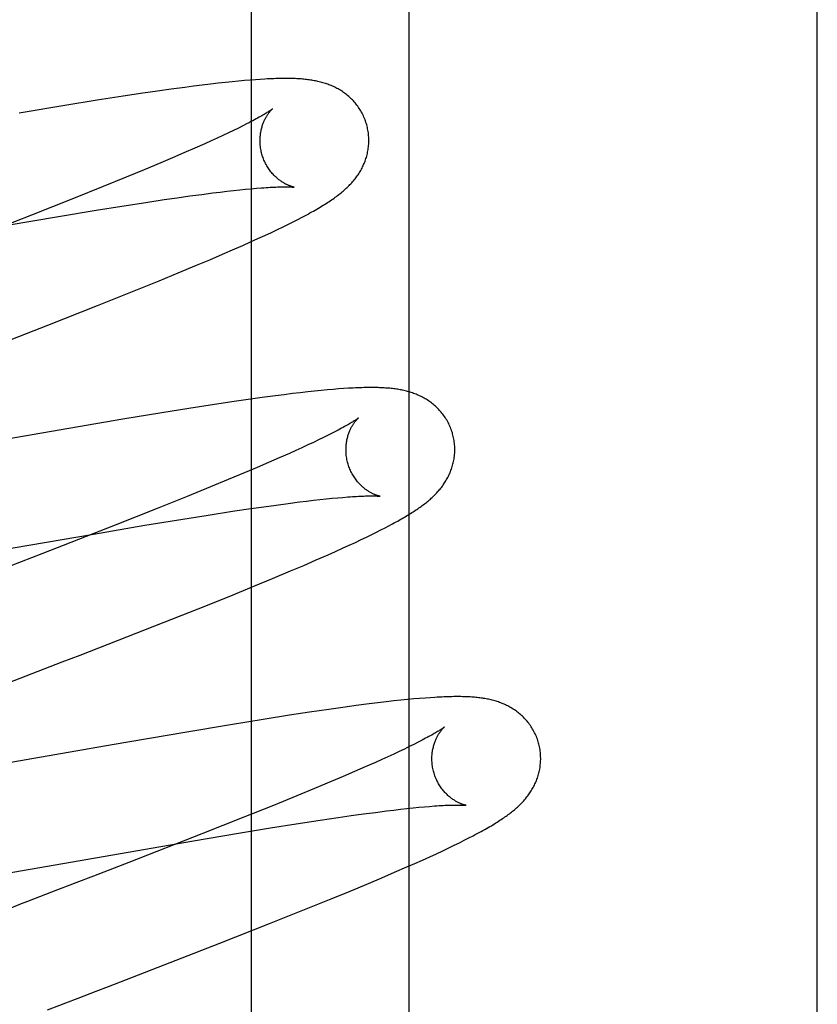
# Model space of a CAD drawing. Header units: inches. Extents: x 0 to 274, y 0 to 177.
# Tile 66 of 138: x 76.937 to 77.084, y 92.137 to 92.318. Entities that reach past the tile are written whole.
import ezdxf

# ---------------------------------------------------------------- set-up
doc = ezdxf.new("R2010")
doc.units = ezdxf.units.IN
doc.header["$LTSCALE"] = 15.069778
doc.header["$MEASUREMENT"] = 0
doc.linetypes.add('HIDDEN', pattern=[0.2, 0.1, -0.1])
doc.layers.add('DEFAULT_2', color=8, linetype='HIDDEN')
doc.layers.add('RIGHT_OR_MAIN_DOOR_ASSEMBLY', color=7, linetype='CONTINUOUS')

msp = doc.modelspace()

# ---------------------------------------------------------------- linework, layer by layer
at = {"layer": 'DEFAULT_2', "color": 8, "linetype": 'HIDDEN'}
for p, q in [((77.00868, 88.22908), (77.00868, 93.72958)), ((76.97945, 92.30673), (76.97843, 92.30665)), ((76.98041, 92.30681), (76.97945, 92.30673)), ((76.98131, 92.30687), (76.98041, 92.30681)), ((76.96496, 92.30506), (76.9624, 92.3047)), ((76.96743, 92.3054), (76.96496, 92.30506)), ((76.96905, 92.30561), (76.96743, 92.3054)), ((76.97063, 92.30581), (76.96905, 92.30561)), ((76.97216, 92.30599), (76.97063, 92.30581)), ((76.9736, 92.30616), (76.97216, 92.30599)), ((76.97494, 92.30631), (76.9736, 92.30616)), ((76.97618, 92.30644), (76.97494, 92.30631)), ((76.97734, 92.30655), (76.97618, 92.30644)), ((76.97843, 92.30665), (76.97734, 92.30655)), ((76.9561, 92.30376), (76.95134, 92.30302)), ((76.95975, 92.30431), (76.9561, 92.30376)), ((76.9624, 92.3047), (76.95975, 92.30431)), ((76.94537, 92.30206), (76.93701, 92.30067)), ((76.95134, 92.30302), (76.94537, 92.30206)), ((76.9773, 92.29793), (76.97641, 92.29749)), ((76.97812, 92.29834), (76.9773, 92.29793)), ((76.97889, 92.29873), (76.97812, 92.29834)), ((76.9734, 92.29608), (76.97228, 92.29557)), ((76.97446, 92.29657), (76.9734, 92.29608)), ((76.97546, 92.29704), (76.97446, 92.29657)), ((76.97641, 92.29749), (76.97546, 92.29704)), ((76.96926, 92.29422), (76.96729, 92.29336)), ((76.97111, 92.29504), (76.96926, 92.29422)), ((76.97228, 92.29557), (76.97111, 92.29504)), ((76.96521, 92.29246), (76.96302, 92.29153)), ((76.96729, 92.29336), (76.96521, 92.29246)), ((76.96302, 92.29153), (76.95995, 92.29025)), ((76.9567, 92.28891), (76.95242, 92.28716)), ((76.95995, 92.29025), (76.9567, 92.28891)), ((76.95242, 92.28716), (76.94698, 92.28498)), ((76.97966, 92.28677), (76.98063, 92.28686)), ((76.96366, 92.28477), (76.96607, 92.28512)), ((76.96607, 92.28512), (76.96836, 92.28544)), ((76.96836, 92.28544), (76.97055, 92.28573)), ((76.97055, 92.28573), (76.97262, 92.286)), ((76.97262, 92.286), (76.97393, 92.28616)), ((76.97393, 92.28616), (76.97519, 92.28631)), ((76.97519, 92.28631), (76.97639, 92.28644)), ((76.97639, 92.28644), (76.97754, 92.28657)), ((76.97754, 92.28657), (76.97863, 92.28668)), ((76.97863, 92.28668), (76.97966, 92.28677)), ((76.94698, 92.28498), (76.93927, 92.28192)), ((76.95118, 92.28284), (76.95587, 92.28359)), ((76.95587, 92.28359), (76.9603, 92.28427)), ((76.9603, 92.28427), (76.96366, 92.28477)), ((76.93927, 92.28192), (76.92583, 92.27667)), ((76.93479, 92.28011), (76.94425, 92.2817)), ((76.94425, 92.2817), (76.95118, 92.28284)), ((76.98821, 92.28114), (76.989, 92.28155)), ((76.98448, 92.27929), (76.98552, 92.27979)), ((76.98552, 92.27979), (76.98648, 92.28026)), ((76.98648, 92.28026), (76.98738, 92.28071)), ((76.98738, 92.28071), (76.98821, 92.28114)), ((76.98088, 92.27761), (76.98215, 92.2782)), ((76.98215, 92.2782), (76.98335, 92.27876)), ((76.98335, 92.27876), (76.98448, 92.27929)), ((76.97666, 92.27573), (76.97812, 92.27637)), ((76.97812, 92.27637), (76.97953, 92.277)), ((76.97953, 92.277), (76.98088, 92.27761)), ((76.97202, 92.27373), (76.97438, 92.27474)), ((76.97438, 92.27474), (76.97666, 92.27573)), ((76.96622, 92.2713), (76.96959, 92.2727)), ((76.96959, 92.2727), (76.97202, 92.27373)), ((76.96271, 92.26986), (76.96622, 92.2713)), ((76.95813, 92.268), (76.96271, 92.26986)), ((76.95141, 92.26532), (76.95813, 92.268)), ((76.94229, 92.26173), (76.95141, 92.26532)), ((76.9251, 92.25505), (76.94229, 92.26173)), ((76.98572, 92.24893), (76.98414, 92.24873)), ((76.98723, 92.24912), (76.98572, 92.24893)), ((76.98867, 92.24929), (76.98723, 92.24912)), ((76.99003, 92.24944), (76.98867, 92.24929)), ((76.99131, 92.24958), (76.99003, 92.24944)), ((76.99251, 92.2497), (76.99131, 92.24958)), ((76.99364, 92.2498), (76.99251, 92.2497)), ((76.9947, 92.2499), (76.99364, 92.2498)), ((76.9957, 92.24998), (76.9947, 92.2499)), ((76.99664, 92.25005), (76.9957, 92.24998)), ((76.97289, 92.24713), (76.96817, 92.2464)), ((76.97651, 92.24767), (76.97289, 92.24713)), ((76.97912, 92.24804), (76.97651, 92.24767)), ((76.98167, 92.2484), (76.97912, 92.24804)), ((76.98414, 92.24873), (76.98167, 92.2484)), ((76.96325, 92.24561), (76.95606, 92.24443)), ((76.96817, 92.2464), (76.96325, 92.24561)), ((76.95606, 92.24443), (76.89511, 92.23387)), ((76.99455, 92.24187), (76.99377, 92.24148)), ((76.99107, 92.24017), (76.99006, 92.23969)), ((76.99203, 92.24062), (76.99107, 92.24017)), ((76.99293, 92.24106), (76.99203, 92.24062)), ((76.99377, 92.24148), (76.99293, 92.24106)), ((76.98667, 92.23815), (76.9848, 92.23732)), ((76.98786, 92.23868), (76.98667, 92.23815)), ((76.98898, 92.23919), (76.98786, 92.23868)), ((76.99006, 92.23969), (76.98898, 92.23919)), ((76.98282, 92.23645), (76.98072, 92.23555)), ((76.9848, 92.23732), (76.98282, 92.23645)), ((76.97852, 92.23462), (76.97543, 92.23333)), ((76.98072, 92.23555), (76.97852, 92.23462)), ((76.97543, 92.23333), (76.97216, 92.23198)), ((76.97216, 92.23198), (76.96786, 92.23023)), ((76.96786, 92.23023), (76.96239, 92.22803)), ((76.98426, 92.22866), (76.98645, 92.22895)), ((76.98645, 92.22895), (76.98852, 92.22922)), ((76.98852, 92.22922), (76.98983, 92.22938)), ((76.98983, 92.22938), (76.99109, 92.22953)), ((76.99109, 92.22953), (76.99229, 92.22966)), ((76.99229, 92.22966), (76.99343, 92.22978)), ((76.99343, 92.22978), (76.99452, 92.22989)), ((76.99452, 92.22989), (76.99554, 92.22999)), ((76.99554, 92.22999), (76.99651, 92.23007)), ((76.96239, 92.22803), (76.95464, 92.22497)), ((76.97176, 92.22681), (76.9762, 92.2275)), ((76.9762, 92.2275), (76.97956, 92.228)), ((76.97956, 92.228), (76.98197, 92.22834)), ((76.98197, 92.22834), (76.98426, 92.22866)), ((76.96013, 92.22493), (76.96707, 92.22607)), ((76.96707, 92.22607), (76.97176, 92.22681)), ((76.95464, 92.22497), (76.94116, 92.2197)), ((76.95065, 92.22333), (76.96013, 92.22493)), ((77.00179, 92.22323), (77.00266, 92.22367)), ((77.00266, 92.22367), (77.00348, 92.22408)), ((77.00348, 92.22408), (77.00425, 92.22447)), ((77.00425, 92.22447), (77.00496, 92.22485)), ((77.00496, 92.22485), (77.00563, 92.22521)), ((76.88774, 92.21244), (76.95065, 92.22333)), ((76.99765, 92.22127), (76.99879, 92.2218)), ((76.99879, 92.2218), (76.99985, 92.2223)), ((76.99985, 92.2223), (77.00085, 92.22278)), ((77.00085, 92.22278), (77.00179, 92.22323)), ((76.99379, 92.21953), (76.99515, 92.22013)), ((76.99515, 92.22013), (76.99644, 92.22071)), ((76.99644, 92.22071), (76.99765, 92.22127)), ((76.94116, 92.2197), (76.93356, 92.21676)), ((76.9893, 92.21757), (76.99161, 92.21857)), ((76.99161, 92.21857), (76.99379, 92.21953)), ((76.98356, 92.21515), (76.98688, 92.21655)), ((76.98688, 92.21655), (76.9893, 92.21757)), ((76.98011, 92.21373), (76.98356, 92.21515)), ((76.97559, 92.21188), (76.98011, 92.21373)), ((76.9699, 92.2096), (76.97559, 92.21188)), ((76.96193, 92.20645), (76.9699, 92.2096)), ((76.94821, 92.20109), (76.96193, 92.20645)), ((76.94494, 92.19982), (76.94821, 92.20109)), ((76.94053, 92.19811), (76.94494, 92.19982)), ((76.93497, 92.19596), (76.9372, 92.19683)), ((77.00716, 92.19279), (77.00584, 92.19265)), ((77.00839, 92.19292), (77.00716, 92.19279)), ((77.00953, 92.19302), (77.00839, 92.19292)), ((77.0106, 92.19312), (77.00953, 92.19302)), ((77.01159, 92.19319), (77.0106, 92.19312)), ((77.01253, 92.19326), (77.01159, 92.19319)), ((76.9939, 92.19111), (76.99035, 92.19059)), ((76.99647, 92.19147), (76.9939, 92.19111)), ((76.99894, 92.19181), (76.99647, 92.19147)), ((77.00134, 92.19212), (76.99894, 92.19181)), ((77.00291, 92.19231), (77.00134, 92.19212)), ((77.00442, 92.19249), (77.00291, 92.19231)), ((77.00584, 92.19265), (77.00442, 92.19249)), ((76.98187, 92.18927), (76.97585, 92.1883)), ((76.98667, 92.19003), (76.98187, 92.18927)), ((76.99035, 92.19059), (76.98667, 92.19003)), ((76.97585, 92.1883), (76.96743, 92.18689)), ((76.96743, 92.18689), (76.95412, 92.18461)), ((76.95412, 92.18461), (76.91899, 92.17847)), ((77.00781, 92.18382), (77.00685, 92.18337)), ((77.0087, 92.18426), (77.00781, 92.18382)), ((77.00954, 92.18468), (77.0087, 92.18426)), ((77.01032, 92.18507), (77.00954, 92.18468)), ((77.00365, 92.18189), (77.00247, 92.18136)), ((77.00477, 92.1824), (77.00365, 92.18189)), ((77.00584, 92.18289), (77.00477, 92.1824)), ((77.00685, 92.18337), (77.00584, 92.18289)), ((77.00061, 92.18053), (76.99863, 92.17967)), ((77.00247, 92.18136), (77.00061, 92.18053)), ((76.99654, 92.17877), (76.99435, 92.17784)), ((76.99863, 92.17967), (76.99654, 92.17877)), ((76.99127, 92.17656), (76.98802, 92.17522)), ((76.99435, 92.17784), (76.99127, 92.17656)), ((76.98802, 92.17522), (76.98373, 92.17347)), ((76.98373, 92.17347), (76.97829, 92.17129)), ((77.00708, 92.17276), (77.00827, 92.17289)), ((77.00827, 92.17289), (77.0094, 92.17301)), ((77.0094, 92.17301), (77.01047, 92.17312)), ((77.01047, 92.17312), (77.01149, 92.17321)), ((77.01149, 92.17321), (77.01244, 92.17329)), ((76.97829, 92.17129), (76.97058, 92.16823)), ((76.9923, 92.17075), (76.99564, 92.17125)), ((76.99564, 92.17125), (76.99803, 92.17159)), ((76.99803, 92.17159), (77.00031, 92.17191)), ((77.00031, 92.17191), (77.00248, 92.17219)), ((77.00248, 92.17219), (77.00453, 92.17246)), ((77.00453, 92.17246), (77.00583, 92.17261)), ((77.00583, 92.17261), (77.00708, 92.17276)), ((76.97733, 92.16837), (76.98322, 92.16933)), ((76.98322, 92.16933), (76.98789, 92.17007)), ((76.98789, 92.17007), (76.9923, 92.17075)), ((76.97058, 92.16823), (76.95716, 92.16299)), ((76.96902, 92.16698), (76.97733, 92.16837)), ((77.0188, 92.16705), (77.01965, 92.16748)), ((77.01965, 92.16748), (77.02044, 92.16789)), ((76.90526, 92.15593), (76.96902, 92.16698)), ((77.01485, 92.16514), (77.01594, 92.16565)), ((77.01594, 92.16565), (77.01696, 92.16614)), ((77.01696, 92.16614), (77.01791, 92.16661)), ((77.01791, 92.16661), (77.0188, 92.16705)), ((77.01114, 92.16343), (77.01246, 92.16403)), ((77.01246, 92.16403), (77.01369, 92.16459)), ((77.01369, 92.16459), (77.01485, 92.16514)), ((76.95716, 92.16299), (76.95068, 92.16048)), ((77.00599, 92.16117), (77.00826, 92.16216)), ((77.00826, 92.16216), (77.00973, 92.1628)), ((77.00973, 92.1628), (77.01114, 92.16343)), ((77.00121, 92.15914), (77.00365, 92.16017)), ((77.00365, 92.16017), (77.00599, 92.16117)), ((76.9463, 92.15879), (76.94408, 92.15793)), ((76.99784, 92.15773), (77.00121, 92.15914)), ((76.94075, 92.15664), (76.93852, 92.15578)), ((76.94408, 92.15793), (76.94075, 92.15664)), ((76.99433, 92.15629), (76.99784, 92.15773)), ((76.98975, 92.15444), (76.99433, 92.15629)), ((76.98303, 92.15175), (76.98975, 92.15444)), ((76.97391, 92.14816), (76.98303, 92.15175)), ((76.95672, 92.14148), (76.97391, 92.14816)), ((76.94783, 92.13804), (76.95118, 92.13933)), ((76.95118, 92.13933), (76.9534, 92.14019)), ((76.94559, 92.13718), (76.94783, 92.13804))]:
    msp.add_line(p, q, dxfattribs=at)
for points in [[(77.00088, 92.29851), (77.00082, 92.29872), (77.00074, 92.29897), (77.00066, 92.29922), (77.00057, 92.29946), (77.00047, 92.2997), (77.00037, 92.29994), (77.00026, 92.30017), (77.00015, 92.30041), (77.00003, 92.30064), (76.99991, 92.30086), (76.99978, 92.30108), (76.99965, 92.3013), (76.99951, 92.30152), (76.99937, 92.30173), (76.99922, 92.30194), (76.99907, 92.30214), (76.99892, 92.30233), (76.99876, 92.30253), (76.99859, 92.30272), (76.99843, 92.3029), (76.99826, 92.30308), (76.99809, 92.30325), (76.99791, 92.30342), (76.99774, 92.30359), (76.99756, 92.30375), (76.99737, 92.3039), (76.99719, 92.30406), (76.997, 92.3042), (76.99681, 92.30434), (76.99662, 92.30448), (76.99642, 92.30461), (76.99623, 92.30474), (76.99603, 92.30487), (76.99582, 92.30499), (76.99562, 92.30511), (76.99541, 92.30522), (76.99521, 92.30533), (76.995, 92.30543), (76.99479, 92.30553), (76.99458, 92.30563), (76.99437, 92.30572), (76.99415, 92.30581), (76.99394, 92.30589), (76.99372, 92.30597), (76.9935, 92.30605), (76.99328, 92.30612), (76.99305, 92.30619), (76.99283, 92.30626), (76.9926, 92.30632), (76.99238, 92.30638), (76.99215, 92.30644), (76.99192, 92.30649), (76.99169, 92.30654), (76.99146, 92.30659), (76.99123, 92.30663), (76.991, 92.30668), (76.99077, 92.30671), (76.99053, 92.30675), (76.99029, 92.30678), (76.99006, 92.30681), (76.98981, 92.30684), (76.98957, 92.30687), (76.98932, 92.30689), (76.98907, 92.30692), (76.98881, 92.30694), (76.98855, 92.30696), (76.98828, 92.30697), (76.98801, 92.30699), (76.98773, 92.307), (76.98744, 92.30701), (76.98715, 92.30702), (76.98685, 92.30703), (76.98654, 92.30703), (76.98622, 92.30704), (76.9859, 92.30704), (76.98556, 92.30703), (76.98522, 92.30703), (76.98488, 92.30703), (76.98452, 92.30702), (76.98415, 92.30701), (76.98378, 92.30699), (76.98339, 92.30698), (76.983, 92.30696), (76.98259, 92.30694), (76.98218, 92.30692), (76.98131, 92.30687)], [(76.98356, 92.30145), (76.98355, 92.30144), (76.98353, 92.30143), (76.98351, 92.30141), (76.98348, 92.30138), (76.98343, 92.30135), (76.98338, 92.30131), (76.98332, 92.30127), (76.98325, 92.30122), (76.98316, 92.30116), (76.98306, 92.30109), (76.98295, 92.30102), (76.98283, 92.30094), (76.9827, 92.30085), (76.98255, 92.30076), (76.98238, 92.30066), (76.98221, 92.30055), (76.98201, 92.30043), (76.98181, 92.30031), (76.98158, 92.30018), (76.98135, 92.30005), (76.98109, 92.2999), (76.98083, 92.29975), (76.98054, 92.2996), (76.98024, 92.29944), (76.97993, 92.29927), (76.9796, 92.2991), (76.97925, 92.29891), (76.97889, 92.29873)], [(76.98161, 92.29315), (76.98156, 92.29335), (76.9815, 92.29358), (76.98145, 92.29382), (76.98141, 92.29405), (76.98137, 92.29429), (76.98134, 92.29452), (76.98131, 92.29476), (76.9813, 92.29499), (76.98128, 92.29522), (76.98128, 92.29545), (76.98128, 92.29568), (76.98128, 92.29591), (76.98129, 92.29613), (76.98131, 92.29635), (76.98133, 92.29657), (76.98135, 92.29678), (76.98138, 92.29699), (76.98141, 92.29719), (76.98145, 92.29739), (76.98149, 92.29759), (76.98154, 92.29778), (76.98159, 92.29796), (76.98164, 92.29814), (76.98169, 92.29832), (76.98175, 92.29849), (76.98181, 92.29865), (76.98186, 92.29881), (76.98193, 92.29897), (76.98199, 92.29912), (76.98205, 92.29926), (76.98212, 92.2994), (76.98218, 92.29953), (76.98225, 92.29966), (76.98231, 92.29979), (76.98238, 92.29991), (76.98245, 92.30002), (76.98251, 92.30013), (76.98258, 92.30024), (76.98264, 92.30034), (76.98271, 92.30044), (76.98277, 92.30053), (76.98284, 92.30062), (76.9829, 92.3007), (76.98296, 92.30078), (76.98302, 92.30086), (76.98308, 92.30093), (76.98313, 92.301), (76.98319, 92.30106), (76.98324, 92.30112), (76.98329, 92.30118), (76.98333, 92.30123), (76.98337, 92.30127), (76.98341, 92.30131), (76.98345, 92.30135), (76.98348, 92.30138), (76.98351, 92.3014), (76.98353, 92.30142), (76.98355, 92.30144), (76.98356, 92.30145), (76.98356, 92.30145)], [(76.989, 92.28155), (76.98937, 92.28174), (76.98973, 92.28194), (76.99009, 92.28213), (76.99043, 92.28232), (76.99076, 92.2825), (76.99109, 92.28268), (76.9914, 92.28286), (76.99171, 92.28304), (76.99201, 92.28321), (76.9923, 92.28339), (76.99258, 92.28356), (76.99286, 92.28373), (76.99313, 92.28389), (76.9934, 92.28406), (76.99366, 92.28423), (76.99391, 92.28439), (76.99416, 92.28456), (76.9944, 92.28472), (76.99463, 92.28488), (76.99487, 92.28504), (76.99509, 92.28521), (76.99531, 92.28537), (76.99553, 92.28553), (76.99574, 92.28569), (76.99595, 92.28586), (76.99616, 92.28602), (76.99636, 92.28618), (76.99655, 92.28635), (76.99674, 92.28651), (76.99693, 92.28668), (76.99711, 92.28685), (76.99729, 92.28701), (76.99746, 92.28718), (76.99764, 92.28735), (76.9978, 92.28753), (76.99797, 92.2877), (76.99813, 92.28788), (76.99829, 92.28805), (76.99844, 92.28823), (76.99859, 92.28842), (76.99874, 92.2886), (76.99888, 92.28878), (76.99902, 92.28897), (76.99915, 92.28916), (76.99928, 92.28935), (76.99941, 92.28954), (76.99954, 92.28974), (76.99966, 92.28994), (76.99978, 92.29015), (76.9999, 92.29035), (77.00001, 92.29056), (77.00011, 92.29077), (77.00022, 92.29099), (77.00031, 92.2912), (77.00041, 92.29142), (77.0005, 92.29164), (77.00058, 92.29186), (77.00066, 92.29208), (77.00074, 92.29231), (77.00081, 92.29254), (77.00088, 92.29277), (77.00094, 92.29301), (77.00099, 92.29325), (77.00105, 92.29349), (77.00109, 92.29373), (77.00114, 92.29398), (77.00117, 92.29422), (77.0012, 92.29447), (77.00123, 92.29473), (77.00125, 92.29498), (77.00126, 92.29523), (77.00127, 92.29549), (77.00127, 92.29574), (77.00126, 92.296), (77.00125, 92.29625), (77.00123, 92.29651), (77.00121, 92.29677), (77.00118, 92.29703), (77.00114, 92.29728), (77.0011, 92.29754), (77.00105, 92.29779), (77.001, 92.29805), (77.00094, 92.2983), (77.00088, 92.29851)], [(76.98756, 92.28705), (76.98756, 92.28705), (76.98756, 92.28706), (76.98754, 92.28706), (76.98752, 92.28706), (76.98749, 92.28707), (76.98745, 92.28708), (76.98741, 92.28709), (76.98736, 92.2871), (76.98731, 92.28711), (76.98725, 92.28713), (76.98719, 92.28715), (76.98712, 92.28717), (76.98704, 92.28719), (76.98696, 92.28722), (76.98688, 92.28725), (76.9868, 92.28728), (76.98671, 92.28731), (76.98661, 92.28735), (76.98652, 92.28739), (76.98642, 92.28743), (76.98631, 92.28748), (76.98621, 92.28753), (76.9861, 92.28758), (76.98599, 92.28764), (76.98587, 92.2877), (76.98576, 92.28776), (76.98564, 92.28783), (76.98552, 92.28791), (76.9854, 92.28798), (76.98527, 92.28806), (76.98514, 92.28815), (76.98501, 92.28824), (76.98488, 92.28834), (76.98475, 92.28844), (76.98462, 92.28854), (76.98448, 92.28865), (76.98435, 92.28877), (76.98421, 92.28889), (76.98408, 92.28902), (76.98394, 92.28915), (76.9838, 92.28929), (76.98366, 92.28944), (76.98353, 92.28959), (76.98339, 92.28975), (76.98326, 92.28991), (76.98313, 92.29008), (76.983, 92.29026), (76.98287, 92.29044), (76.98275, 92.29062), (76.98263, 92.29081), (76.98251, 92.29101), (76.9824, 92.29121), (76.98229, 92.29141), (76.98219, 92.29162), (76.98209, 92.29184), (76.98199, 92.29205), (76.9819, 92.29227), (76.98182, 92.2925), (76.98174, 92.29272), (76.98167, 92.29295), (76.98161, 92.29315)], [(76.98063, 92.28686), (76.98153, 92.28693), (76.98196, 92.28696), (76.98237, 92.28699), (76.98277, 92.28701), (76.98315, 92.28704), (76.98351, 92.28706), (76.98386, 92.28707), (76.98419, 92.28709), (76.98451, 92.2871), (76.9848, 92.28711), (76.98509, 92.28712), (76.98535, 92.28712), (76.9856, 92.28713), (76.98583, 92.28713), (76.98605, 92.28713), (76.98624, 92.28713), (76.98643, 92.28712), (76.98659, 92.28712), (76.98674, 92.28711), (76.98688, 92.28711), (76.987, 92.2871), (76.98711, 92.2871), (76.9872, 92.28709), (76.98729, 92.28708), (76.98736, 92.28708), (76.98742, 92.28707), (76.98747, 92.28707), (76.9875, 92.28706), (76.98753, 92.28706), (76.98755, 92.28706), (76.98756, 92.28705)], [(77.01667, 92.24172), (77.01661, 92.24193), (77.01653, 92.24218), (77.01645, 92.24243), (77.01636, 92.24267), (77.01626, 92.24291), (77.01616, 92.24315), (77.01605, 92.24338), (77.01594, 92.24362), (77.01582, 92.24385), (77.0157, 92.24407), (77.01557, 92.2443), (77.01544, 92.24451), (77.0153, 92.24473), (77.01516, 92.24494), (77.01501, 92.24515), (77.01486, 92.24535), (77.0147, 92.24555), (77.01455, 92.24574), (77.01438, 92.24593), (77.01422, 92.24611), (77.01405, 92.24629), (77.01388, 92.24647), (77.0137, 92.24664), (77.01352, 92.2468), (77.01334, 92.24696), (77.01316, 92.24712), (77.01298, 92.24727), (77.01279, 92.24741), (77.0126, 92.24755), (77.01241, 92.24769), (77.01221, 92.24783), (77.01201, 92.24796), (77.01181, 92.24808), (77.01161, 92.2482), (77.01141, 92.24832), (77.0112, 92.24843), (77.01099, 92.24854), (77.01078, 92.24865), (77.01057, 92.24874), (77.01036, 92.24884), (77.01015, 92.24893), (77.00994, 92.24902), (77.00972, 92.2491), (77.0095, 92.24918), (77.00928, 92.24926), (77.00906, 92.24933), (77.00884, 92.2494), (77.00861, 92.24947), (77.00839, 92.24953), (77.00816, 92.24959), (77.00793, 92.24965), (77.00771, 92.2497), (77.00748, 92.24975), (77.00725, 92.2498), (77.00702, 92.24984), (77.00679, 92.24988), (77.00656, 92.24992), (77.00632, 92.24996), (77.00609, 92.24999), (77.00585, 92.25002), (77.00561, 92.25005), (77.00537, 92.25008), (77.00512, 92.2501), (77.00487, 92.25013), (77.00462, 92.25015), (77.00435, 92.25016), (77.00409, 92.25018), (77.00381, 92.2502), (77.00353, 92.25021), (77.00325, 92.25022), (77.00295, 92.25023), (77.00265, 92.25024), (77.00234, 92.25024), (77.00202, 92.25024), (77.0017, 92.25025), (77.00137, 92.25024), (77.00103, 92.25024), (77.00068, 92.25023), (77.00032, 92.25023), (76.99995, 92.25022), (76.99957, 92.2502), (76.99918, 92.25019), (76.99879, 92.25017), (76.99838, 92.25015), (76.99796, 92.25013), (76.99753, 92.2501), (76.99664, 92.25005)], [(76.99935, 92.24466), (76.99934, 92.24465), (76.99933, 92.24464), (76.99931, 92.24462), (76.99927, 92.2446), (76.99924, 92.24457), (76.99919, 92.24453), (76.99913, 92.24449), (76.99906, 92.24444), (76.99898, 92.24439), (76.99889, 92.24432), (76.99879, 92.24426), (76.99867, 92.24418), (76.99855, 92.2441), (76.99841, 92.24401), (76.99826, 92.24391), (76.99809, 92.24381), (76.99791, 92.2437), (76.99772, 92.24359), (76.99751, 92.24347), (76.99728, 92.24334), (76.99705, 92.2432), (76.99679, 92.24306), (76.99652, 92.24291), (76.99623, 92.24275), (76.99593, 92.24259), (76.99561, 92.24242), (76.99527, 92.24224), (76.99492, 92.24206), (76.99455, 92.24187)], [(76.9974, 92.23636), (76.99735, 92.23656), (76.99729, 92.23679), (76.99724, 92.23703), (76.9972, 92.23726), (76.99716, 92.2375), (76.99713, 92.23773), (76.9971, 92.23797), (76.99709, 92.2382), (76.99707, 92.23843), (76.99707, 92.23866), (76.99707, 92.23889), (76.99707, 92.23912), (76.99708, 92.23934), (76.9971, 92.23956), (76.99712, 92.23978), (76.99714, 92.23999), (76.99717, 92.2402), (76.99721, 92.24041), (76.99724, 92.24061), (76.99729, 92.2408), (76.99733, 92.24099), (76.99738, 92.24118), (76.99743, 92.24136), (76.99748, 92.24153), (76.99754, 92.2417), (76.9976, 92.24187), (76.99766, 92.24203), (76.99772, 92.24218), (76.99778, 92.24233), (76.99785, 92.24248), (76.99791, 92.24262), (76.99798, 92.24275), (76.99804, 92.24288), (76.99811, 92.243), (76.99818, 92.24312), (76.99824, 92.24324), (76.99831, 92.24335), (76.99837, 92.24345), (76.99844, 92.24356), (76.9985, 92.24365), (76.99857, 92.24375), (76.99863, 92.24383), (76.99869, 92.24392), (76.99875, 92.244), (76.99881, 92.24407), (76.99887, 92.24415), (76.99893, 92.24421), (76.99898, 92.24428), (76.99903, 92.24433), (76.99908, 92.24439), (76.99913, 92.24444), (76.99917, 92.24448), (76.99921, 92.24452), (76.99924, 92.24456), (76.99927, 92.24458), (76.9993, 92.24461), (76.99932, 92.24463), (76.99934, 92.24464), (76.99935, 92.24465), (76.99935, 92.24466)], [(77.00563, 92.22521), (77.00595, 92.22538), (77.00626, 92.22555), (77.00657, 92.22572), (77.00686, 92.22588), (77.00714, 92.22604), (77.00742, 92.2262), (77.00769, 92.22636), (77.00795, 92.22651), (77.0082, 92.22666), (77.00845, 92.22681), (77.0087, 92.22696), (77.00893, 92.22711), (77.00917, 92.22726), (77.0094, 92.2274), (77.00962, 92.22755), (77.00984, 92.22769), (77.01006, 92.22784), (77.01027, 92.22798), (77.01048, 92.22813), (77.01068, 92.22827), (77.01088, 92.22841), (77.01108, 92.22856), (77.01127, 92.2287), (77.01147, 92.22885), (77.01166, 92.229), (77.01184, 92.22914), (77.01203, 92.22929), (77.01221, 92.22945), (77.01239, 92.2296), (77.01257, 92.22975), (77.01274, 92.22991), (77.01292, 92.23007), (77.01309, 92.23023), (77.01326, 92.23039), (77.01342, 92.23056), (77.01359, 92.23073), (77.01375, 92.2309), (77.01391, 92.23107), (77.01406, 92.23124), (77.01421, 92.23142), (77.01436, 92.2316), (77.01451, 92.23178), (77.01465, 92.23197), (77.01479, 92.23215), (77.01493, 92.23234), (77.01506, 92.23253), (77.01519, 92.23273), (77.01531, 92.23292), (77.01544, 92.23312), (77.01556, 92.23333), (77.01567, 92.23353), (77.01578, 92.23374), (77.01589, 92.23395), (77.01599, 92.23417), (77.01609, 92.23438), (77.01619, 92.2346), (77.01628, 92.23482), (77.01636, 92.23504), (77.01644, 92.23527), (77.01652, 92.2355), (77.01659, 92.23573), (77.01666, 92.23596), (77.01672, 92.2362), (77.01678, 92.23644), (77.01683, 92.23668), (77.01688, 92.23692), (77.01692, 92.23717), (77.01696, 92.23742), (77.01699, 92.23767), (77.01702, 92.23792), (77.01704, 92.23817), (77.01705, 92.23843), (77.01706, 92.23868), (77.01706, 92.23894), (77.01705, 92.2392), (77.01704, 92.23946), (77.01702, 92.23971), (77.017, 92.23997), (77.01697, 92.24023), (77.01693, 92.24049), (77.01689, 92.24074), (77.01684, 92.241), (77.01679, 92.24125), (77.01673, 92.24151), (77.01667, 92.24172)], [(77.00335, 92.23026), (77.00335, 92.23026), (77.00335, 92.23026), (77.00333, 92.23027), (77.00331, 92.23027), (77.00328, 92.23028), (77.00325, 92.23028), (77.00321, 92.23029), (77.00316, 92.23031), (77.00311, 92.23032), (77.00305, 92.23033), (77.00299, 92.23035), (77.00292, 92.23037), (77.00284, 92.2304), (77.00276, 92.23042), (77.00268, 92.23045), (77.0026, 92.23048), (77.00251, 92.23052), (77.00241, 92.23055), (77.00232, 92.2306), (77.00222, 92.23064), (77.00211, 92.23068), (77.00201, 92.23073), (77.0019, 92.23079), (77.00179, 92.23084), (77.00167, 92.2309), (77.00156, 92.23097), (77.00144, 92.23104), (77.00132, 92.23111), (77.0012, 92.23119), (77.00107, 92.23127), (77.00094, 92.23135), (77.00081, 92.23144), (77.00068, 92.23154), (77.00055, 92.23164), (77.00042, 92.23175), (77.00028, 92.23186), (77.00015, 92.23197), (77.00001, 92.23209), (76.99987, 92.23222), (76.99974, 92.23236), (76.9996, 92.2325), (76.99946, 92.23264), (76.99932, 92.23279), (76.99919, 92.23295), (76.99906, 92.23312), (76.99892, 92.23329), (76.99879, 92.23346), (76.99867, 92.23364), (76.99854, 92.23383), (76.99842, 92.23402), (76.99831, 92.23421), (76.99819, 92.23441), (76.99808, 92.23462), (76.99798, 92.23483), (76.99788, 92.23504), (76.99778, 92.23526), (76.99769, 92.23548), (76.99761, 92.2357), (76.99753, 92.23593), (76.99746, 92.23616), (76.9974, 92.23636)], [(76.99651, 92.23007), (76.99741, 92.23014), (76.99783, 92.23018), (76.99825, 92.2302), (76.99864, 92.23023), (76.99902, 92.23025), (76.99938, 92.23027), (76.99973, 92.23029), (77.00005, 92.2303), (77.00036, 92.23031), (77.00065, 92.23032), (77.00092, 92.23033), (77.00118, 92.23033), (77.00142, 92.23033), (77.00164, 92.23034), (77.00185, 92.23034), (77.00204, 92.23033), (77.00222, 92.23033), (77.00238, 92.23033), (77.00253, 92.23032), (77.00266, 92.23032), (77.00278, 92.23031), (77.00289, 92.2303), (77.00299, 92.2303), (77.00307, 92.23029), (77.00315, 92.23029), (77.00321, 92.23028), (77.00325, 92.23028), (77.00329, 92.23027), (77.00332, 92.23027), (77.00334, 92.23026), (77.00335, 92.23026)], [(76.9372, 92.19683), (76.93831, 92.19726), (76.94053, 92.19811)], [(77.03246, 92.18493), (77.0324, 92.18514), (77.03232, 92.18539), (77.03224, 92.18563), (77.03215, 92.18588), (77.03205, 92.18612), (77.03195, 92.18636), (77.03184, 92.18659), (77.03173, 92.18682), (77.03161, 92.18705), (77.03149, 92.18728), (77.03136, 92.1875), (77.03123, 92.18772), (77.03109, 92.18793), (77.03095, 92.18815), (77.0308, 92.18835), (77.03065, 92.18855), (77.0305, 92.18875), (77.03034, 92.18894), (77.03018, 92.18913), (77.03001, 92.18932), (77.02984, 92.1895), (77.02967, 92.18967), (77.0295, 92.18984), (77.02932, 92.19001), (77.02914, 92.19017), (77.02896, 92.19032), (77.02877, 92.19047), (77.02859, 92.19062), (77.0284, 92.19076), (77.0282, 92.1909), (77.02801, 92.19103), (77.02781, 92.19116), (77.02761, 92.19129), (77.02741, 92.19141), (77.0272, 92.19152), (77.027, 92.19164), (77.02679, 92.19175), (77.02658, 92.19185), (77.02637, 92.19195), (77.02616, 92.19204), (77.02595, 92.19214), (77.02574, 92.19222), (77.02552, 92.19231), (77.0253, 92.19239), (77.02508, 92.19247), (77.02486, 92.19254), (77.02464, 92.19261), (77.02441, 92.19268), (77.02419, 92.19274), (77.02396, 92.1928), (77.02374, 92.19286), (77.02351, 92.19291), (77.02328, 92.19296), (77.02305, 92.19301), (77.02282, 92.19305), (77.02259, 92.19309), (77.02236, 92.19313), (77.02213, 92.19317), (77.02189, 92.1932), (77.02166, 92.19323), (77.02142, 92.19326), (77.02117, 92.19329), (77.02093, 92.19331), (77.02068, 92.19333), (77.02042, 92.19335), (77.02017, 92.19337), (77.0199, 92.19339), (77.01963, 92.1934), (77.01935, 92.19342), (77.01906, 92.19343), (77.01877, 92.19344), (77.01847, 92.19344), (77.01817, 92.19345), (77.01785, 92.19345), (77.01753, 92.19345), (77.0172, 92.19345), (77.01686, 92.19345), (77.01652, 92.19344), (77.01617, 92.19344), (77.0158, 92.19343), (77.01543, 92.19341), (77.01505, 92.1934), (77.01466, 92.19338), (77.01425, 92.19336), (77.01384, 92.19334), (77.01341, 92.19332), (77.01253, 92.19326)], [(77.01514, 92.18787), (77.01513, 92.18786), (77.01512, 92.18785), (77.0151, 92.18783), (77.01507, 92.18781), (77.01503, 92.18778), (77.01498, 92.18775), (77.01493, 92.1877), (77.01486, 92.18766), (77.01478, 92.1876), (77.01469, 92.18754), (77.01459, 92.18747), (77.01448, 92.1874), (77.01435, 92.18732), (77.01421, 92.18723), (77.01406, 92.18713), (77.01389, 92.18703), (77.01371, 92.18692), (77.01351, 92.1868), (77.01329, 92.18667), (77.01307, 92.18654), (77.01282, 92.1864), (77.01256, 92.18626), (77.01229, 92.18611), (77.012, 92.18595), (77.0117, 92.18579), (77.01138, 92.18562), (77.01104, 92.18544), (77.01069, 92.18526), (77.01032, 92.18507)], [(77.01319, 92.17957), (77.01314, 92.17977), (77.01308, 92.18), (77.01303, 92.18024), (77.01299, 92.18047), (77.01295, 92.1807), (77.01292, 92.18094), (77.0129, 92.18117), (77.01288, 92.1814), (77.01286, 92.18163), (77.01286, 92.18186), (77.01286, 92.18209), (77.01286, 92.18232), (77.01287, 92.18254), (77.01289, 92.18276), (77.01291, 92.18297), (77.01293, 92.18319), (77.01296, 92.1834), (77.01299, 92.1836), (77.01303, 92.1838), (77.01307, 92.184), (77.01312, 92.18419), (77.01317, 92.18437), (77.01322, 92.18455), (77.01327, 92.18473), (77.01333, 92.1849), (77.01338, 92.18506), (77.01344, 92.18522), (77.0135, 92.18537), (77.01357, 92.18552), (77.01363, 92.18567), (77.01369, 92.18581), (77.01376, 92.18594), (77.01383, 92.18607), (77.01389, 92.1862), (77.01396, 92.18632), (77.01402, 92.18643), (77.01409, 92.18654), (77.01416, 92.18665), (77.01422, 92.18675), (77.01429, 92.18685), (77.01435, 92.18694), (77.01441, 92.18703), (77.01447, 92.18711), (77.01453, 92.18719), (77.01459, 92.18727), (77.01465, 92.18734), (77.01471, 92.18741), (77.01476, 92.18747), (77.01481, 92.18753), (77.01486, 92.18759), (77.01491, 92.18764), (77.01495, 92.18768), (77.01499, 92.18772), (77.01503, 92.18776), (77.01506, 92.18779), (77.01508, 92.18781), (77.01511, 92.18784), (77.01512, 92.18785), (77.01514, 92.18786), (77.01514, 92.18787)], [(77.02044, 92.16789), (77.02082, 92.16809), (77.02118, 92.16829), (77.02154, 92.16848), (77.02189, 92.16867), (77.02223, 92.16885), (77.02256, 92.16904), (77.02287, 92.16922), (77.02318, 92.1694), (77.02348, 92.16957), (77.02378, 92.16974), (77.02406, 92.16991), (77.02434, 92.17008), (77.0246, 92.17024), (77.02486, 92.17041), (77.02512, 92.17057), (77.02536, 92.17073), (77.0256, 92.17088), (77.02583, 92.17104), (77.02606, 92.17119), (77.02628, 92.17134), (77.02649, 92.17149), (77.0267, 92.17164), (77.0269, 92.17179), (77.0271, 92.17194), (77.02729, 92.17209), (77.02748, 92.17223), (77.02767, 92.17238), (77.02785, 92.17253), (77.02804, 92.17268), (77.02821, 92.17284), (77.02839, 92.17299), (77.02857, 92.17315), (77.02874, 92.17331), (77.02891, 92.17347), (77.02907, 92.17363), (77.02924, 92.17379), (77.0294, 92.17396), (77.02956, 92.17413), (77.02972, 92.1743), (77.02988, 92.17448), (77.03003, 92.17466), (77.03018, 92.17484), (77.03032, 92.17502), (77.03046, 92.1752), (77.0306, 92.17539), (77.03074, 92.17558), (77.03087, 92.17577), (77.03099, 92.17596), (77.03112, 92.17616), (77.03124, 92.17636), (77.03136, 92.17656), (77.03147, 92.17677), (77.03159, 92.17697), (77.03169, 92.17719), (77.0318, 92.1774), (77.03189, 92.17761), (77.03199, 92.17783), (77.03208, 92.17805), (77.03216, 92.17827), (77.03224, 92.1785), (77.03232, 92.17872), (77.03239, 92.17895), (77.03246, 92.17919), (77.03252, 92.17942), (77.03258, 92.17966), (77.03263, 92.1799), (77.03268, 92.18015), (77.03272, 92.18039), (77.03275, 92.18064), (77.03278, 92.18089), (77.03281, 92.18114), (77.03283, 92.18139), (77.03284, 92.18165), (77.03285, 92.1819), (77.03285, 92.18216), (77.03284, 92.18242), (77.03283, 92.18267), (77.03281, 92.18293), (77.03279, 92.18319), (77.03276, 92.18344), (77.03272, 92.1837), (77.03268, 92.18396), (77.03263, 92.18421), (77.03258, 92.18447), (77.03252, 92.18472), (77.03246, 92.18493)], [(77.01914, 92.17347), (77.01914, 92.17347), (77.01914, 92.17347), (77.01912, 92.17348), (77.0191, 92.17348), (77.01907, 92.17349), (77.01904, 92.17349), (77.019, 92.1735), (77.01895, 92.17352), (77.01889, 92.17353), (77.01883, 92.17355), (77.01877, 92.17356), (77.0187, 92.17358), (77.01863, 92.17361), (77.01855, 92.17363), (77.01847, 92.17366), (77.01838, 92.17369), (77.01829, 92.17373), (77.0182, 92.17377), (77.0181, 92.17381), (77.018, 92.17385), (77.0179, 92.1739), (77.01779, 92.17395), (77.01768, 92.174), (77.01757, 92.17406), (77.01746, 92.17412), (77.01734, 92.17418), (77.01722, 92.17425), (77.0171, 92.17432), (77.01698, 92.1744), (77.01686, 92.17448), (77.01673, 92.17457), (77.0166, 92.17466), (77.01647, 92.17475), (77.01633, 92.17485), (77.0162, 92.17496), (77.01607, 92.17507), (77.01593, 92.17519), (77.0158, 92.17531), (77.01566, 92.17544), (77.01552, 92.17557), (77.01538, 92.17571), (77.01525, 92.17586), (77.01511, 92.17601), (77.01498, 92.17617), (77.01484, 92.17633), (77.01471, 92.1765), (77.01458, 92.17667), (77.01445, 92.17685), (77.01433, 92.17704), (77.01421, 92.17723), (77.01409, 92.17743), (77.01398, 92.17763), (77.01387, 92.17783), (77.01377, 92.17804), (77.01367, 92.17825), (77.01357, 92.17847), (77.01348, 92.17869), (77.0134, 92.17891), (77.01332, 92.17914), (77.01325, 92.17937), (77.01319, 92.17957)], [(77.01244, 92.17329), (77.01333, 92.17336), (77.01375, 92.17339), (77.01416, 92.17342), (77.01455, 92.17344), (77.01492, 92.17347), (77.01528, 92.17348), (77.01561, 92.1735), (77.01593, 92.17351), (77.01623, 92.17352), (77.01651, 92.17353), (77.01677, 92.17354), (77.01702, 92.17354), (77.01725, 92.17354), (77.01747, 92.17354), (77.01767, 92.17354), (77.01786, 92.17354), (77.01803, 92.17354), (77.01819, 92.17354), (77.01834, 92.17353), (77.01847, 92.17353), (77.01859, 92.17352), (77.0187, 92.17351), (77.01879, 92.17351), (77.01887, 92.1735), (77.01894, 92.17349), (77.019, 92.17349), (77.01905, 92.17348), (77.01909, 92.17348), (77.01912, 92.17348), (77.01913, 92.17347), (77.01914, 92.17347)], [(76.95068, 92.16048), (76.9474, 92.15921), (76.9463, 92.15879)], [(76.93852, 92.15578), (76.9374, 92.15535), (76.93516, 92.15448)], [(76.9534, 92.14019), (76.95451, 92.14062), (76.95672, 92.14148)], [(76.94223, 92.13588), (76.94447, 92.13674), (76.94559, 92.13718)]]:
    msp.add_lwpolyline(points, dxfattribs=at)
at = {"layer": 'RIGHT_OR_MAIN_DOOR_ASSEMBLY', "color": 8, "linetype": 'HIDDEN'}
msp.add_line((77.08368, 82.79126), (77.08368, 99.60126), dxfattribs=at)
at = {"layer": 'RIGHT_OR_MAIN_DOOR_ASSEMBLY', "color": 3, "linetype": 'Continuous'}
msp.add_line((76.97968, 82.94626), (76.97968, 99.44626), dxfattribs=at)

doc.saveas('drawing.dxf')
